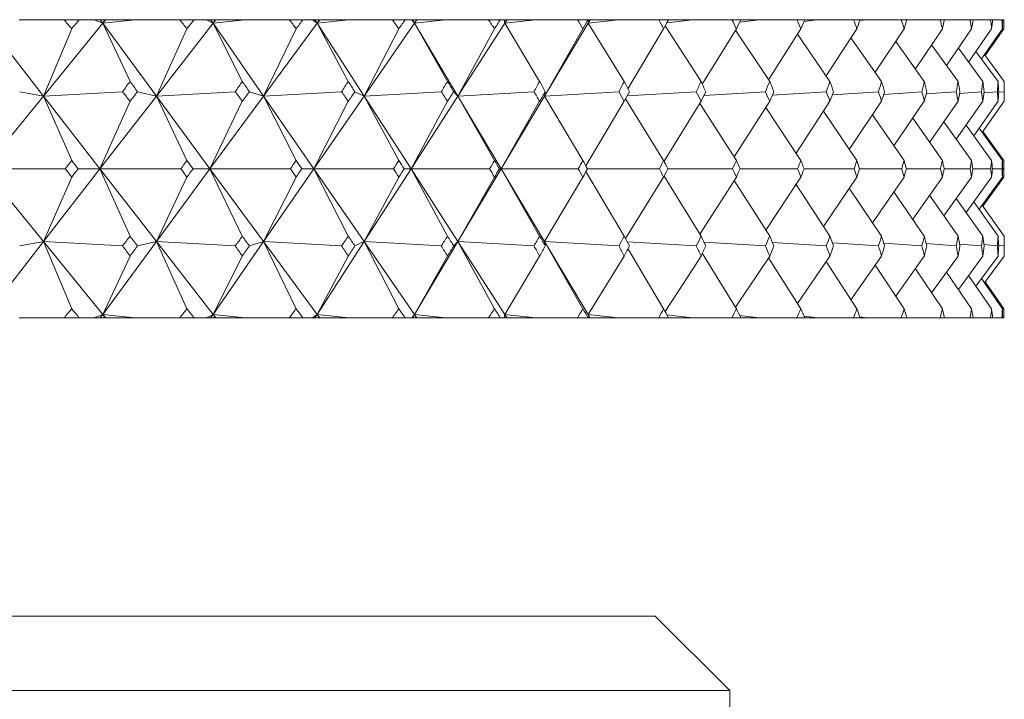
# Model space of a CAD drawing. Header units: inches. Extents: x 1.5 to 14.4, y 0.3 to 10.5.
# Tile 14 of 43: x 4.254 to 4.666, y 6.717 to 7.002. Entities that reach past the tile are written whole.
import ezdxf

# ---------------------------------------------------------------- set-up
doc = ezdxf.new("R2010")
doc.units = ezdxf.units.IN
doc.header["$MEASUREMENT"] = 0

msp = doc.modelspace()

# ---------------------------------------------------------------- linework, layer by layer
at = {"color": 7, "linetype": 'Continuous', "lineweight": 15}
for p, q in [((4.27233, 7.00188), (4.25352, 7.00188)), ((4.27233, 7.00188), (4.2787, 7.00188)), ((4.28492, 7.00188), (4.2787, 7.00188)), ((4.28492, 7.00188), (4.28858, 7.0004)), ((4.2875, 7.00188), (4.28492, 7.00188)), ((4.2875, 7.00188), (4.28858, 7.0004)), ((4.28921, 7.00188), (4.2875, 7.00188)), ((4.28858, 7.0004), (4.28921, 7.00188)), ((4.28978, 7.00188), (4.28858, 7.0004)), ((4.3021, 7.00188), (4.28858, 7.0004)), ((4.28978, 7.00188), (4.28921, 7.00188)), ((4.3021, 7.00188), (4.28978, 7.00188)), ((4.32079, 7.00188), (4.3021, 7.00188)), ((4.32079, 7.00188), (4.32684, 7.00188)), ((4.33194, 7.00188), (4.32684, 7.00188)), ((4.33194, 7.00188), (4.33477, 7.0004)), ((4.33375, 7.00188), (4.33194, 7.00188)), ((4.33375, 7.00188), (4.33477, 7.0004)), ((4.33545, 7.00188), (4.33375, 7.00188)), ((4.33477, 7.0004), (4.33545, 7.00188)), ((4.33592, 7.00188), (4.33477, 7.0004)), ((4.3482, 7.00188), (4.33477, 7.0004)), ((4.33592, 7.00188), (4.33545, 7.00188)), ((4.3482, 7.00188), (4.33592, 7.00188)), ((4.3667, 7.00188), (4.3482, 7.00188)), ((4.3667, 7.00188), (4.37241, 7.00188)), ((4.37636, 7.00188), (4.37241, 7.00188)), ((4.37636, 7.00188), (4.37836, 7.0004)), ((4.37741, 7.00188), (4.37636, 7.00188)), ((4.37741, 7.00188), (4.37836, 7.0004)), ((4.37908, 7.00188), (4.37741, 7.00188)), ((4.37836, 7.0004), (4.37908, 7.00188)), ((4.37944, 7.00188), (4.37836, 7.0004)), ((4.39165, 7.00188), (4.37836, 7.0004)), ((4.37944, 7.00188), (4.37908, 7.00188)), ((4.39165, 7.00188), (4.37944, 7.00188)), ((4.40989, 7.00188), (4.39165, 7.00188)), ((4.40989, 7.00188), (4.41524, 7.00188)), ((4.41802, 7.00188), (4.41524, 7.00188)), ((4.41802, 7.00188), (4.41918, 7.0004)), ((4.4183, 7.00188), (4.41802, 7.00188)), ((4.4183, 7.00188), (4.41918, 7.0004)), ((4.41994, 7.00188), (4.4183, 7.00188)), ((4.41918, 7.0004), (4.41994, 7.00188)), ((4.4202, 7.00188), (4.41918, 7.0004)), ((4.43228, 7.00188), (4.41918, 7.0004)), ((4.4202, 7.00188), (4.41994, 7.00188)), ((4.43228, 7.00188), (4.4202, 7.00188)), ((4.45019, 7.00188), (4.43228, 7.00188)), ((4.45019, 7.00188), (4.45515, 7.00188)), ((4.45676, 7.00188), (4.45515, 7.00188)), ((4.45676, 7.00188), (4.45706, 7.0004)), ((4.45787, 7.00188), (4.45676, 7.00188)), ((4.45706, 7.0004), (4.45787, 7.00188)), ((4.45801, 7.00188), (4.45706, 7.0004)), ((4.46993, 7.00188), (4.45706, 7.0004)), ((4.45801, 7.00188), (4.45787, 7.00188)), ((4.46993, 7.00188), (4.45801, 7.00188)), ((4.48743, 7.00188), (4.46993, 7.00188)), ((4.48743, 7.00188), (4.49199, 7.00188)), ((4.49242, 7.00188), (4.49187, 7.0004)), ((4.49187, 7.0004), (4.49271, 7.00188)), ((4.49275, 7.00188), (4.49187, 7.0004)), ((4.50444, 7.00188), (4.49187, 7.0004)), ((4.49242, 7.00188), (4.49199, 7.00188)), ((4.49271, 7.00188), (4.49242, 7.00188)), ((4.49275, 7.00188), (4.49271, 7.00188)), ((4.50444, 7.00188), (4.49275, 7.00188)), ((4.52147, 7.00188), (4.50444, 7.00188)), ((4.52147, 7.00188), (4.52561, 7.00188)), ((4.53569, 7.00188), (4.52491, 7.00058)), ((4.53569, 7.00188), (4.52561, 7.00188)), ((4.55218, 7.00188), (4.53569, 7.00188)), ((4.55218, 7.00188), (4.55588, 7.00188)), ((4.56355, 7.00188), (4.55539, 7.00086)), ((4.56355, 7.00188), (4.55588, 7.00188)), ((4.57943, 7.00188), (4.56355, 7.00188)), ((4.57943, 7.00188), (4.58267, 7.00188)), ((4.5879, 7.00188), (4.58237, 7.00116)), ((4.5879, 7.00188), (4.58267, 7.00188)), ((4.60311, 7.00188), (4.5879, 7.00188)), ((4.60311, 7.00188), (4.60589, 7.00188)), ((4.60865, 7.00188), (4.60575, 7.00148)), ((4.60865, 7.00188), (4.60589, 7.00188)), ((4.62314, 7.00188), (4.60865, 7.00188)), ((4.62314, 7.00188), (4.62544, 7.00188)), ((4.62573, 7.00188), (4.62543, 7.00183)), ((4.62573, 7.00188), (4.62544, 7.00188)), ((4.63943, 7.00188), (4.62573, 7.00188)), ((4.63943, 7.00188), (4.64125, 7.00188)), ((4.65192, 7.00188), (4.64125, 7.00188)), ((4.65192, 7.00188), (4.65324, 7.00188)), ((4.66056, 7.00188), (4.65324, 7.00188)), ((4.66056, 7.00188), (4.66139, 7.00188)), ((4.66531, 7.00188), (4.66139, 7.00188)), ((4.66531, 7.00188), (4.66564, 7.00188)), ((4.66616, 7.00188), (4.66564, 7.00188)), ((4.23998, 7.0004), (4.2637, 6.96986)), ((4.28858, 7.0004), (4.2637, 6.96986)), ((4.2637, 6.96986), (4.27552, 6.99807)), ((4.28858, 7.0004), (4.29997, 6.97602)), ((4.28858, 7.0004), (4.31105, 6.96986)), ((4.33477, 7.0004), (4.31105, 6.96986)), ((4.31105, 6.96986), (4.32382, 6.99807)), ((4.33477, 7.0004), (4.34702, 6.97602)), ((4.33477, 7.0004), (4.35589, 6.96986)), ((4.37836, 7.0004), (4.35589, 6.96986)), ((4.35589, 6.96986), (4.36956, 6.99807)), ((4.37836, 7.0004), (4.39142, 6.97602)), ((4.37836, 7.0004), (4.39806, 6.96986)), ((4.41918, 7.0004), (4.39806, 6.96986)), ((4.39806, 6.96986), (4.41257, 6.99807)), ((4.41918, 7.0004), (4.433, 6.97602)), ((4.41918, 7.0004), (4.43737, 6.96986)), ((4.45706, 7.0004), (4.43737, 6.96986)), ((4.43737, 6.96986), (4.45268, 6.99807)), ((4.45706, 7.0004), (4.47159, 6.97602)), ((4.49187, 7.0004), (4.47368, 6.96986)), ((4.47368, 6.96986), (4.48972, 6.99807)), ((4.49187, 7.0004), (4.50704, 6.97602)), ((4.50862, 6.97286), (4.52355, 6.99807)), ((4.52419, 6.99926), (4.53922, 6.97602)), ((4.53976, 6.97481), (4.55403, 6.99807)), ((4.55366, 6.99746), (4.56799, 6.97602)), ((4.56754, 6.97669), (4.58106, 6.99807)), ((4.59168, 6.97829), (4.60451, 6.99807)), ((4.6122, 6.97981), (4.6243, 6.99807)), ((4.62903, 6.98127), (4.64035, 6.99807)), ((4.64209, 6.98269), (4.65259, 6.99807)), ((4.65135, 6.98407), (4.66098, 6.99807)), ((4.65675, 6.98544), (4.66548, 6.99807)), ((4.65828, 6.98679), (4.66608, 6.99807)), ((4.57964, 6.99582), (4.59324, 6.97602)), ((4.60204, 6.99426), (4.61487, 6.97602)), ((4.62079, 6.99277), (4.63279, 6.97602)), ((4.63581, 6.99133), (4.64695, 6.97602)), ((4.64704, 6.98994), (4.65727, 6.97602)), ((4.65444, 6.98856), (4.66372, 6.97602)), ((4.65797, 6.98721), (4.66627, 6.97602)), ((4.2637, 6.96986), (4.23887, 6.93938)), ((4.25373, 6.97166), (4.2637, 6.96986)), ((4.29685, 6.97166), (4.2637, 6.96986)), ((4.2637, 6.96986), (4.27552, 6.94288)), ((4.2637, 6.96986), (4.28738, 6.93938)), ((4.31105, 6.96986), (4.28738, 6.93938)), ((4.30309, 6.97166), (4.31105, 6.96986)), ((4.34406, 6.97166), (4.31105, 6.96986)), ((4.31105, 6.96986), (4.32382, 6.94288)), ((4.31105, 6.96986), (4.33347, 6.93938)), ((4.35589, 6.96986), (4.33347, 6.93938)), ((4.34997, 6.97166), (4.35589, 6.96986)), ((4.38864, 6.97166), (4.35589, 6.96986)), ((4.35589, 6.96986), (4.36956, 6.94288)), ((4.35589, 6.96986), (4.37697, 6.93938)), ((4.39806, 6.96986), (4.37697, 6.93938)), ((4.39419, 6.97166), (4.39806, 6.96986)), ((4.4304, 6.97166), (4.39806, 6.96986)), ((4.39806, 6.96986), (4.41257, 6.94288)), ((4.39806, 6.96986), (4.41771, 6.93938)), ((4.43737, 6.96986), (4.41771, 6.93938)), ((4.43558, 6.97166), (4.43737, 6.96986)), ((4.46919, 6.97166), (4.43737, 6.96986)), ((4.43737, 6.96986), (4.45268, 6.94288)), ((4.43737, 6.96986), (4.45552, 6.93938)), ((4.47368, 6.96986), (4.45552, 6.93938)), ((4.47397, 6.97166), (4.47368, 6.96986)), ((4.50485, 6.97166), (4.47368, 6.96986)), ((4.47368, 6.96986), (4.48972, 6.94288)), ((4.50759, 6.96866), (4.52355, 6.94288)), ((4.53724, 6.97166), (4.50829, 6.96994)), ((4.56623, 6.97166), (4.5404, 6.97008)), ((4.59171, 6.97166), (4.5691, 6.97023)), ((4.61358, 6.97166), (4.59426, 6.97039)), ((4.63175, 6.97166), (4.61579, 6.97056)), ((4.64615, 6.97166), (4.63359, 6.97075)), ((4.65672, 6.97166), (4.64759, 6.97096)), ((4.66342, 6.97166), (4.65774, 6.97119)), ((4.66622, 6.97166), (4.66399, 6.97146)), ((4.28738, 6.93938), (4.29997, 6.96766)), ((4.33347, 6.93938), (4.34702, 6.96766)), ((4.37697, 6.93938), (4.39142, 6.96766)), ((4.41771, 6.93938), (4.433, 6.96766)), ((4.45552, 6.93938), (4.47159, 6.96766)), ((4.49097, 6.94058), (4.50704, 6.96766)), ((4.52372, 6.94252), (4.53922, 6.96766)), ((4.53869, 6.9668), (4.55403, 6.94288)), ((4.55312, 6.94431), (4.56799, 6.96766)), ((4.56636, 6.96511), (4.58106, 6.94288)), ((4.57902, 6.94596), (4.59324, 6.96766)), ((4.60136, 6.94752), (4.61487, 6.96766)), ((4.62005, 6.94901), (4.63279, 6.96766)), ((4.63501, 6.95045), (4.64695, 6.96766)), ((4.64619, 6.95185), (4.65727, 6.96766)), ((4.65354, 6.95322), (4.66372, 6.96766)), ((4.65702, 6.95458), (4.66627, 6.96766)), ((4.59052, 6.96351), (4.60451, 6.94288)), ((4.61106, 6.96198), (4.6243, 6.94288)), ((4.62792, 6.96052), (4.64035, 6.94288)), ((4.64101, 6.9591), (4.65259, 6.94288)), ((4.6503, 6.95772), (4.66098, 6.94288)), ((4.65574, 6.95635), (4.66548, 6.94288)), ((4.65732, 6.955), (4.66608, 6.94288)), ((4.2637, 6.90889), (4.23887, 6.93938)), ((4.23887, 6.93938), (4.27284, 6.93938)), ((4.2637, 6.90889), (4.28738, 6.93938)), ((4.27552, 6.93587), (4.2637, 6.90889)), ((4.28738, 6.93938), (4.27819, 6.93938)), ((4.28738, 6.93938), (4.29997, 6.91109)), ((4.31105, 6.90889), (4.28738, 6.93938)), ((4.28738, 6.93938), (4.32127, 6.93938)), ((4.31105, 6.90889), (4.33347, 6.93938)), ((4.32382, 6.93587), (4.31105, 6.90889)), ((4.33347, 6.93938), (4.32636, 6.93938)), ((4.33347, 6.93938), (4.34702, 6.91109)), ((4.35589, 6.90889), (4.33347, 6.93938)), ((4.33347, 6.93938), (4.36716, 6.93938)), ((4.35589, 6.90889), (4.37697, 6.93938)), ((4.36956, 6.93587), (4.35589, 6.90889)), ((4.37697, 6.93938), (4.37196, 6.93938)), ((4.37697, 6.93938), (4.39142, 6.91109)), ((4.39806, 6.90889), (4.37697, 6.93938)), ((4.37697, 6.93938), (4.41032, 6.93938)), ((4.39806, 6.90889), (4.41771, 6.93938)), ((4.41257, 6.93587), (4.39806, 6.90889)), ((4.41771, 6.93938), (4.41482, 6.93938)), ((4.41771, 6.93938), (4.433, 6.91109)), ((4.43737, 6.90889), (4.41771, 6.93938)), ((4.41771, 6.93938), (4.45059, 6.93938)), ((4.43737, 6.90889), (4.45552, 6.93938)), ((4.45268, 6.93587), (4.43737, 6.90889)), ((4.45552, 6.93938), (4.45476, 6.93938)), ((4.45552, 6.93938), (4.47159, 6.91109)), ((4.47368, 6.90889), (4.45552, 6.93938)), ((4.45552, 6.93938), (4.4878, 6.93938)), ((4.48972, 6.93587), (4.47368, 6.90889)), ((4.49097, 6.93817), (4.50704, 6.91109)), ((4.49163, 6.93938), (4.5218, 6.93938)), ((4.52355, 6.93587), (4.50759, 6.91009)), ((4.52372, 6.93623), (4.53922, 6.91109)), ((4.52528, 6.93938), (4.55247, 6.93938)), ((4.55403, 6.93587), (4.53869, 6.91195)), ((4.55559, 6.93938), (4.57969, 6.93938)), ((4.58106, 6.93587), (4.56636, 6.91364)), ((4.58242, 6.93938), (4.60333, 6.93938)), ((4.60451, 6.93587), (4.59052, 6.91524)), ((4.60567, 6.93938), (4.62332, 6.93938)), ((4.6243, 6.93587), (4.61106, 6.91677)), ((4.62526, 6.93938), (4.63957, 6.93938)), ((4.64035, 6.93587), (4.62792, 6.91823)), ((4.65259, 6.93587), (4.64101, 6.91965)), ((4.64111, 6.93938), (4.65202, 6.93938)), ((4.66098, 6.93587), (4.6503, 6.92103)), ((4.65314, 6.93938), (4.66062, 6.93938)), ((4.66548, 6.93587), (4.65574, 6.9224)), ((4.66608, 6.93587), (4.65732, 6.92375)), ((4.66132, 6.93938), (4.66534, 6.93938)), ((4.66561, 6.93938), (4.66615, 6.93938)), ((4.55312, 6.93444), (4.56799, 6.91109)), ((4.57902, 6.93279), (4.59324, 6.91109)), ((4.60136, 6.93123), (4.61487, 6.91109)), ((4.62005, 6.92974), (4.63279, 6.91109)), ((4.63501, 6.9283), (4.64695, 6.91109)), ((4.64619, 6.9269), (4.65727, 6.91109)), ((4.65354, 6.92553), (4.66372, 6.91109)), ((4.65702, 6.92417), (4.66627, 6.91109)), ((4.23998, 6.87835), (4.2637, 6.90889)), ((4.2637, 6.90889), (4.25373, 6.90709)), ((4.27552, 6.88068), (4.2637, 6.90889)), ((4.28858, 6.87835), (4.2637, 6.90889)), ((4.2637, 6.90889), (4.29685, 6.90709)), ((4.28858, 6.87835), (4.31105, 6.90889)), ((4.31105, 6.90889), (4.30309, 6.90709)), ((4.32382, 6.88068), (4.31105, 6.90889)), ((4.33477, 6.87835), (4.31105, 6.90889)), ((4.31105, 6.90889), (4.34406, 6.90709)), ((4.33477, 6.87835), (4.35589, 6.90889)), ((4.35589, 6.90889), (4.34997, 6.90709)), ((4.36956, 6.88068), (4.35589, 6.90889)), ((4.37836, 6.87835), (4.35589, 6.90889)), ((4.35589, 6.90889), (4.38864, 6.90709)), ((4.37836, 6.87835), (4.39806, 6.90889)), ((4.39806, 6.90889), (4.39419, 6.90709)), ((4.41257, 6.88068), (4.39806, 6.90889)), ((4.41918, 6.87835), (4.39806, 6.90889)), ((4.39806, 6.90889), (4.4304, 6.90709)), ((4.41918, 6.87835), (4.43737, 6.90889)), ((4.43737, 6.90889), (4.43558, 6.90709)), ((4.45268, 6.88068), (4.43737, 6.90889)), ((4.45706, 6.87835), (4.43737, 6.90889)), ((4.43737, 6.90889), (4.46919, 6.90709)), ((4.47368, 6.90889), (4.47397, 6.90709)), ((4.48972, 6.88068), (4.47368, 6.90889)), ((4.49187, 6.87835), (4.47368, 6.90889)), ((4.47368, 6.90889), (4.50485, 6.90709)), ((4.50829, 6.90881), (4.53724, 6.90709)), ((4.5404, 6.90867), (4.56623, 6.90709)), ((4.5691, 6.90852), (4.59171, 6.90709)), ((4.59426, 6.90836), (4.61358, 6.90709)), ((4.61579, 6.90819), (4.63175, 6.90709)), ((4.63359, 6.908), (4.64615, 6.90709)), ((4.64759, 6.90779), (4.65672, 6.90709)), ((4.65774, 6.90756), (4.66342, 6.90709)), ((4.66399, 6.90729), (4.66622, 6.90709)), ((4.29997, 6.90273), (4.28858, 6.87835)), ((4.34702, 6.90273), (4.33477, 6.87835)), ((4.39142, 6.90273), (4.37836, 6.87835)), ((4.433, 6.90273), (4.41918, 6.87835)), ((4.47159, 6.90273), (4.45706, 6.87835)), ((4.50704, 6.90273), (4.49187, 6.87835)), ((4.52355, 6.88068), (4.50862, 6.90589)), ((4.53922, 6.90273), (4.52419, 6.87949)), ((4.55403, 6.88068), (4.53976, 6.90394)), ((4.56799, 6.90273), (4.55366, 6.88129)), ((4.59324, 6.90273), (4.57964, 6.88293)), ((4.61487, 6.90273), (4.60204, 6.88449)), ((4.63279, 6.90273), (4.62079, 6.88598)), ((4.64695, 6.90273), (4.63581, 6.88742)), ((4.65727, 6.90273), (4.64704, 6.88881)), ((4.66372, 6.90273), (4.65444, 6.89019)), ((4.66627, 6.90273), (4.65797, 6.89154)), ((4.58106, 6.88068), (4.56754, 6.90206)), ((4.60451, 6.88068), (4.59168, 6.90046)), ((4.6243, 6.88068), (4.6122, 6.89894)), ((4.64035, 6.88068), (4.62903, 6.89748)), ((4.65259, 6.88068), (4.64209, 6.89606)), ((4.66098, 6.88068), (4.65135, 6.89468)), ((4.66548, 6.88068), (4.65675, 6.89331)), ((4.66608, 6.88068), (4.65828, 6.89196)), ((4.28858, 6.87835), (4.28492, 6.87688)), ((4.2875, 6.87688), (4.28858, 6.87835)), ((4.28921, 6.87688), (4.28858, 6.87835)), ((4.28978, 6.87688), (4.28858, 6.87835)), ((4.28858, 6.87835), (4.3021, 6.87688)), ((4.33477, 6.87835), (4.33194, 6.87688)), ((4.33375, 6.87688), (4.33477, 6.87835)), ((4.33545, 6.87688), (4.33477, 6.87835)), ((4.33592, 6.87688), (4.33477, 6.87835)), ((4.33477, 6.87835), (4.3482, 6.87688)), ((4.37836, 6.87835), (4.37636, 6.87688)), ((4.37741, 6.87688), (4.37836, 6.87835)), ((4.37908, 6.87688), (4.37836, 6.87835)), ((4.37944, 6.87688), (4.37836, 6.87835)), ((4.37836, 6.87835), (4.39165, 6.87688)), ((4.41918, 6.87835), (4.41802, 6.87688)), ((4.4183, 6.87688), (4.41918, 6.87835)), ((4.41994, 6.87688), (4.41918, 6.87835)), ((4.4202, 6.87688), (4.41918, 6.87835)), ((4.41918, 6.87835), (4.43228, 6.87688)), ((4.45706, 6.87835), (4.45676, 6.87688)), ((4.45787, 6.87688), (4.45706, 6.87835)), ((4.45801, 6.87688), (4.45706, 6.87835)), ((4.45706, 6.87835), (4.46993, 6.87688)), ((4.49187, 6.87835), (4.49242, 6.87688)), ((4.49271, 6.87688), (4.49187, 6.87835)), ((4.49275, 6.87688), (4.49187, 6.87835)), ((4.49187, 6.87835), (4.50444, 6.87688)), ((4.52491, 6.87817), (4.53569, 6.87688)), ((4.55539, 6.87789), (4.56355, 6.87688)), ((4.58237, 6.87759), (4.5879, 6.87688)), ((4.27233, 6.87688), (4.25352, 6.87688)), ((4.27233, 6.87688), (4.2787, 6.87688)), ((4.28492, 6.87688), (4.2787, 6.87688)), ((4.2875, 6.87688), (4.28492, 6.87688)), ((4.28921, 6.87688), (4.2875, 6.87688)), ((4.28978, 6.87688), (4.28921, 6.87688)), ((4.3021, 6.87688), (4.28978, 6.87688)), ((4.32079, 6.87688), (4.3021, 6.87688)), ((4.32079, 6.87688), (4.32684, 6.87688)), ((4.33194, 6.87688), (4.32684, 6.87688)), ((4.33375, 6.87688), (4.33194, 6.87688)), ((4.33545, 6.87688), (4.33375, 6.87688)), ((4.33592, 6.87688), (4.33545, 6.87688)), ((4.3482, 6.87688), (4.33592, 6.87688)), ((4.3667, 6.87688), (4.3482, 6.87688)), ((4.3667, 6.87688), (4.37241, 6.87688)), ((4.37636, 6.87688), (4.37241, 6.87688)), ((4.37741, 6.87688), (4.37636, 6.87688)), ((4.37908, 6.87688), (4.37741, 6.87688)), ((4.37944, 6.87688), (4.37908, 6.87688)), ((4.39165, 6.87688), (4.37944, 6.87688)), ((4.40989, 6.87688), (4.39165, 6.87688)), ((4.40989, 6.87688), (4.41524, 6.87688)), ((4.41802, 6.87688), (4.41524, 6.87688)), ((4.4183, 6.87688), (4.41802, 6.87688)), ((4.41994, 6.87688), (4.4183, 6.87688)), ((4.4202, 6.87688), (4.41994, 6.87688)), ((4.43228, 6.87688), (4.4202, 6.87688)), ((4.45019, 6.87688), (4.43228, 6.87688)), ((4.45019, 6.87688), (4.45515, 6.87688)), ((4.45676, 6.87688), (4.45515, 6.87688)), ((4.45787, 6.87688), (4.45676, 6.87688)), ((4.45801, 6.87688), (4.45787, 6.87688)), ((4.46993, 6.87688), (4.45801, 6.87688)), ((4.48743, 6.87688), (4.46993, 6.87688)), ((4.48743, 6.87688), (4.49199, 6.87688)), ((4.49242, 6.87688), (4.49199, 6.87688)), ((4.49271, 6.87688), (4.49242, 6.87688)), ((4.49275, 6.87688), (4.49271, 6.87688)), ((4.50444, 6.87688), (4.49275, 6.87688)), ((4.52147, 6.87688), (4.50444, 6.87688)), ((4.52147, 6.87688), (4.52561, 6.87688)), ((4.53569, 6.87688), (4.52561, 6.87688)), ((4.55218, 6.87688), (4.53569, 6.87688)), ((4.55218, 6.87688), (4.55588, 6.87688)), ((4.56355, 6.87688), (4.55588, 6.87688)), ((4.57943, 6.87688), (4.56355, 6.87688)), ((4.57943, 6.87688), (4.58267, 6.87688)), ((4.5879, 6.87688), (4.58267, 6.87688)), ((4.60311, 6.87688), (4.5879, 6.87688)), ((4.60311, 6.87688), (4.60589, 6.87688)), ((4.60575, 6.87727), (4.60865, 6.87688)), ((4.60865, 6.87688), (4.60589, 6.87688)), ((4.62314, 6.87688), (4.60865, 6.87688)), ((4.62314, 6.87688), (4.62544, 6.87688)), ((4.62543, 6.87692), (4.62573, 6.87688)), ((4.62573, 6.87688), (4.62544, 6.87688)), ((4.63943, 6.87688), (4.62573, 6.87688)), ((4.63943, 6.87688), (4.64125, 6.87688)), ((4.65192, 6.87688), (4.64125, 6.87688)), ((4.65192, 6.87688), (4.65324, 6.87688)), ((4.66056, 6.87688), (4.65324, 6.87688)), ((4.66056, 6.87688), (4.66139, 6.87688)), ((4.66531, 6.87688), (4.66139, 6.87688)), ((4.66531, 6.87688), (4.66564, 6.87688)), ((4.66616, 6.87688), (4.66564, 6.87688)), ((2.83257, 6.75188), (4.52007, 6.75188)), ((4.55132, 6.72063), (4.52007, 6.75188)), ((4.55132, 6.72063), (2.80132, 6.72063)), ((4.55132, 6.64691), (4.55132, 6.72063))]:
    msp.add_line(p, q, dxfattribs=at)
for centre, major_axis, ratio, start_param, end_param in [((3.67632, 5.56759), (0.0976, 1.71381), 0.574846, 5.731845, 5.735887), ((3.67632, 5.56759), (0.958, 1.70901), 0.146089, 0.661731, 0.665773), ((3.67632, 5.56759), (0.18814, 1.7114), 0.567932, 5.761476, 5.765517), ((3.67632, 5.56759), (0.96893, 1.71087), 0.118742, 0.647169, 0.651211), ((3.67632, 5.56759), (0.2745, 1.7079), 0.556931, 5.788396, 5.792438), ((3.67632, 5.56759), (0.97754, 1.7124), 0.091442, 0.632175, 0.636217), ((3.67632, 5.56759), (0.35536, 1.70387), 0.54231, 5.811747, 5.815789), ((3.67632, 5.56759), (0.98387, 1.71357), 0.064182, 0.616856, 0.620898), ((3.67632, 5.56759), (0.42997, 1.69983), 0.524614, 5.831051, 5.835093), ((3.67632, 5.56759), (0.98797, 1.71434), 0.036952, 0.601314, 0.605356), ((3.67632, 5.56759), (0.49811, 1.69622), 0.504393, 5.846171, 5.850212), ((3.67632, 5.56759), (0.98986, 1.7147), 0.009739, 0.585644, 0.589686), ((3.67632, 5.56759), (0.5599, 1.69335), 0.482161, 5.857215, 5.861257), ((3.67632, 5.56759), (0.98955, 1.71464), 0.017469, 5.709203, 5.713244), ((3.67632, 5.56759), (0.61569, 1.69135), 0.458369, 5.864455, 5.868496), ((3.67632, 5.56759), (0.98703, 1.71416), 0.044685, 5.724846, 5.728888), ((3.67632, 5.56759), (0.66593, 1.69027), 0.433397, 5.86824, 5.872281), ((3.67632, 5.56759), (0.9823, 1.71327), 0.071922, 5.740335, 5.744376), ((3.67632, 5.56759), (0.7111, 1.69006), 0.407554, 5.86895, 5.872992), ((3.67632, 5.56759), (0.97533, 1.712), 0.099193, 5.755572, 5.759613), ((3.67632, 5.56759), (0.75167, 1.69063), 0.381087, 5.866961, 5.871003), ((3.67632, 5.56759), (0.96607, 1.71037), 0.126506, 5.770454, 5.774496), ((3.67632, 5.56759), (0.78805, 1.69186), 0.354186, 5.862624, 5.866666), ((3.67632, 5.56759), (0.95446, 1.70843), 0.153867, 5.784873, 5.788914), ((3.67632, 5.56759), (0.82061, 1.6936), 0.326998, 5.856257, 5.860299), ((3.67632, 5.56759), (0.94044, 1.70623), 0.181277, 5.798708, 5.802749), ((3.67632, 5.56759), (0.84967, 1.69573), 0.299633, 5.848144, 5.852186), ((3.67632, 5.56759), (0.92391, 1.70385), 0.208734, 5.811828, 5.815869), ((3.67632, 5.56759), (0.8755, 1.69809), 0.272172, 5.838537, 5.842579), ((3.67632, 5.56759), (0.90475, 1.70136), 0.236224, 5.824086, 5.828128), ((3.67632, 5.56759), (0.89832, 1.70059), 0.244674, 5.827655, 5.831697), ((3.67632, 8.31116), (-0.00473, 1.71473), 0.577344, 3.814255, 3.818311), ((3.67632, 8.31116), (-0.97754, 1.7124), 0.091442, 2.411128, 2.415184), ((3.67632, 8.31116), (-0.0976, 1.71381), 0.574846, 3.783124, 3.78718), ((3.67632, 8.31116), (-0.98387, 1.71357), 0.064182, 2.426447, 2.430503), ((3.67632, 8.31116), (-0.18814, 1.7114), 0.567932, 3.753494, 3.75755), ((3.67632, 8.31116), (-0.98797, 1.71434), 0.036952, 2.441989, 2.446045), ((3.67632, 8.31116), (-0.2745, 1.7079), 0.556931, 3.726574, 3.73063), ((3.67632, 8.31116), (-0.98986, 1.7147), 0.009739, 2.457659, 2.461715), ((3.67632, 8.31116), (-0.35536, 1.70387), 0.54231, 3.703223, 3.707279), ((3.67632, 8.31116), (-0.98955, 1.71464), 0.017469, 3.805767, 3.809823), ((3.67632, 8.31116), (-0.42997, 1.69983), 0.524614, 3.683919, 3.687974), ((3.67632, 8.31116), (-0.98703, 1.71416), 0.044685, 3.790124, 3.79418), ((3.67632, 8.31116), (-0.49811, 1.69622), 0.504393, 3.668799, 3.672855), ((3.67632, 8.31116), (-0.9823, 1.71327), 0.071922, 3.774635, 3.778691), ((3.67632, 8.31116), (-0.5599, 1.69335), 0.482161, 3.657755, 3.66181), ((3.67632, 8.31116), (-0.97533, 1.712), 0.099193, 3.759398, 3.763454), ((3.67632, 8.31116), (-0.61569, 1.69135), 0.458369, 3.650515, 3.654571), ((3.67632, 8.31116), (-0.96607, 1.71037), 0.126506, 3.744516, 3.748571), ((3.67632, 8.31116), (-0.66593, 1.69027), 0.433397, 3.64673, 3.650786), ((3.67632, 8.31116), (-0.95446, 1.70843), 0.153867, 3.730097, 3.734153), ((3.67632, 8.31116), (-0.7111, 1.69006), 0.407554, 3.64602, 3.650076), ((3.67632, 8.31116), (-0.94044, 1.70623), 0.181277, 3.716262, 3.720318), ((3.67632, 8.31116), (-0.75167, 1.69063), 0.381087, 3.648008, 3.652064), ((3.67632, 8.31116), (-0.92391, 1.70385), 0.208734, 3.703142, 3.707198), ((3.67632, 8.31116), (-0.78805, 1.69186), 0.354186, 3.652346, 3.656402), ((3.67632, 8.31116), (-0.90475, 1.70136), 0.236224, 3.690883, 3.694939), ((3.67632, 8.31116), (-0.82061, 1.6936), 0.326998, 3.658713, 3.662769), ((3.67632, 8.31116), (-0.88282, 1.69885), 0.263725, 3.67965, 3.683706), ((3.67632, 8.31116), (-0.84967, 1.69573), 0.299633, 3.666826, 3.670881), ((3.67632, 8.31116), (-0.85794, 1.69643), 0.291203, 3.669629, 3.673685), ((3.67632, 5.56759), (0.0976, 1.71381), 0.574846, 5.700429, 5.704485), ((3.67632, 5.56759), (0.96893, 1.71087), 0.118742, 0.678571, 0.682627), ((3.67632, 5.56759), (0.18814, 1.7114), 0.567932, 5.73006, 5.734116), ((3.67632, 5.56759), (0.97754, 1.7124), 0.091442, 0.663577, 0.667633), ((3.67632, 5.56759), (0.2745, 1.7079), 0.556931, 5.75698, 5.761036), ((3.67632, 5.56759), (0.98387, 1.71357), 0.064182, 0.648258, 0.652314), ((3.67632, 5.56759), (0.35536, 1.70387), 0.54231, 5.780331, 5.784387), ((3.67632, 5.56759), (0.98797, 1.71434), 0.036952, 0.632716, 0.636772), ((3.67632, 5.56759), (0.42997, 1.69983), 0.524614, 5.799635, 5.803691), ((3.67632, 5.56759), (0.98986, 1.7147), 0.009739, 0.617046, 0.621102), ((3.67632, 5.56759), (0.49811, 1.69622), 0.504393, 5.814755, 5.818811), ((3.67632, 5.56759), (0.98955, 1.71464), 0.017469, 5.677787, 5.681843), ((3.67632, 5.56759), (0.5599, 1.69335), 0.482161, 5.825799, 5.829855), ((3.67632, 5.56759), (0.98703, 1.71416), 0.044685, 5.69343, 5.697486), ((3.67632, 5.56759), (0.61569, 1.69135), 0.458369, 5.833039, 5.837095), ((3.67632, 5.56759), (0.9823, 1.71327), 0.071922, 5.708919, 5.712975), ((3.67632, 5.56759), (0.66593, 1.69027), 0.433397, 5.836824, 5.840879), ((3.67632, 5.56759), (0.97533, 1.712), 0.099193, 5.724156, 5.728212), ((3.67632, 5.56759), (0.7111, 1.69006), 0.407554, 5.837534, 5.84159), ((3.67632, 5.56759), (0.96607, 1.71037), 0.126506, 5.739038, 5.743094), ((3.67632, 5.56759), (0.75167, 1.69063), 0.381087, 5.835545, 5.839601), ((3.67632, 5.56759), (0.95446, 1.70843), 0.153867, 5.753457, 5.757513), ((3.67632, 5.56759), (0.78805, 1.69186), 0.354186, 5.831208, 5.835264), ((3.67632, 5.56759), (0.94044, 1.70623), 0.181277, 5.767292, 5.771347), ((3.67632, 5.56759), (0.82061, 1.6936), 0.326998, 5.824841, 5.828897), ((3.67632, 5.56759), (0.92391, 1.70385), 0.208734, 5.780412, 5.784468), ((3.67632, 5.56759), (0.84967, 1.69573), 0.299633, 5.816728, 5.820784), ((3.67632, 5.56759), (0.90475, 1.70136), 0.236224, 5.792671, 5.796726), ((3.67632, 5.56759), (0.8755, 1.69809), 0.272172, 5.807121, 5.811177), ((3.67632, 5.56759), (0.88282, 1.69885), 0.263725, 5.803904, 5.80796), ((3.67632, 8.31116), (-0.00473, 1.71473), 0.577344, 3.783498, 3.786895), ((3.67632, 8.31116), (-0.96893, 1.71087), 0.118742, 2.42755, 2.430947), ((3.67632, 8.31116), (-0.0976, 1.71381), 0.574846, 3.752367, 3.755764), ((3.67632, 8.31116), (-0.97754, 1.7124), 0.091442, 2.442544, 2.445941), ((3.67632, 8.31116), (-0.18814, 1.7114), 0.567932, 3.722737, 3.726134), ((3.67632, 8.31116), (-0.98387, 1.71357), 0.064182, 2.457863, 2.46126), ((3.67632, 8.31116), (-0.2745, 1.7079), 0.556931, 3.695816, 3.699214), ((3.67632, 8.31116), (-0.98797, 1.71434), 0.036952, 2.473405, 2.476803), ((3.67632, 8.31116), (-0.35536, 1.70387), 0.54231, 3.672466, 3.675863), ((3.67632, 8.31116), (-0.98986, 1.7147), 0.009739, 2.489075, 2.492472), ((3.67632, 8.31116), (-0.42997, 1.69983), 0.524614, 3.653161, 3.656559), ((3.67632, 8.31116), (-0.98955, 1.71464), 0.017469, 3.77501, 3.778407), ((3.67632, 8.31116), (-0.49811, 1.69622), 0.504393, 3.638042, 3.641439), ((3.67632, 8.31116), (-0.98703, 1.71416), 0.044685, 3.759367, 3.762764), ((3.67632, 8.31116), (-0.5599, 1.69335), 0.482161, 3.626997, 3.630394), ((3.67632, 8.31116), (-0.9823, 1.71327), 0.071922, 3.743878, 3.747275), ((3.67632, 8.31116), (-0.61569, 1.69135), 0.458369, 3.619758, 3.623155), ((3.67632, 8.31116), (-0.97533, 1.712), 0.099193, 3.728641, 3.732038), ((3.67632, 8.31116), (-0.66593, 1.69027), 0.433397, 3.615973, 3.61937), ((3.67632, 8.31116), (-0.96607, 1.71037), 0.126506, 3.713758, 3.717156), ((3.67632, 8.31116), (-0.7111, 1.69006), 0.407554, 3.615262, 3.61866), ((3.67632, 8.31116), (-0.95446, 1.70843), 0.153867, 3.69934, 3.702737), ((3.67632, 8.31116), (-0.75167, 1.69063), 0.381087, 3.617251, 3.620648), ((3.67632, 8.31116), (-0.94044, 1.70623), 0.181277, 3.685505, 3.688902), ((3.67632, 8.31116), (-0.78805, 1.69186), 0.354186, 3.621588, 3.624986), ((3.67632, 8.31116), (-0.92391, 1.70385), 0.208734, 3.672385, 3.675782), ((3.67632, 8.31116), (-0.82061, 1.6936), 0.326998, 3.627955, 3.631353), ((3.67632, 8.31116), (-0.90475, 1.70136), 0.236224, 3.660126, 3.663523), ((3.67632, 8.31116), (-0.84967, 1.69573), 0.299633, 3.636068, 3.639465), ((3.67632, 8.31116), (-0.88282, 1.69885), 0.263725, 3.648893, 3.65229), ((3.67632, 8.31116), (-0.8755, 1.69809), 0.272172, 3.645676, 3.649073), ((3.67632, 5.56759), (0.00473, 1.71473), 0.577344, 5.637883, 5.64128), ((3.67632, 5.56759), (0.96893, 1.71087), 0.118742, 0.710645, 0.714043), ((3.67632, 5.56759), (0.0976, 1.71381), 0.574846, 5.669014, 5.672411), ((3.67632, 5.56759), (0.97754, 1.7124), 0.091442, 0.695651, 0.699049), ((3.67632, 5.56759), (0.18814, 1.7114), 0.567932, 5.698644, 5.702041), ((3.67632, 5.56759), (0.98387, 1.71357), 0.064182, 0.680333, 0.68373), ((3.67632, 5.56759), (0.2745, 1.7079), 0.556931, 5.725564, 5.728962), ((3.67632, 5.56759), (0.98797, 1.71434), 0.036952, 0.66479, 0.668188), ((3.67632, 5.56759), (0.35536, 1.70387), 0.54231, 5.748915, 5.752312), ((3.67632, 5.56759), (0.98986, 1.7147), 0.009739, 0.64912, 0.652518), ((3.67632, 5.56759), (0.42997, 1.69983), 0.524614, 5.768219, 5.771617), ((3.67632, 5.56759), (0.98955, 1.71464), 0.017469, 5.646371, 5.649768), ((3.67632, 5.56759), (0.49811, 1.69622), 0.504393, 5.783339, 5.786736), ((3.67632, 5.56759), (0.98703, 1.71416), 0.044685, 5.662014, 5.665411), ((3.67632, 5.56759), (0.5599, 1.69335), 0.482161, 5.794383, 5.797781), ((3.67632, 5.56759), (0.9823, 1.71327), 0.071922, 5.677503, 5.6809), ((3.67632, 5.56759), (0.61569, 1.69135), 0.458369, 5.801623, 5.80502), ((3.67632, 5.56759), (0.97533, 1.712), 0.099193, 5.69274, 5.696137), ((3.67632, 5.56759), (0.66593, 1.69027), 0.433397, 5.805408, 5.808805), ((3.67632, 5.56759), (0.96607, 1.71037), 0.126506, 5.707622, 5.71102), ((3.67632, 5.56759), (0.7111, 1.69006), 0.407554, 5.806118, 5.809516), ((3.67632, 5.56759), (0.95446, 1.70843), 0.153867, 5.722041, 5.725438), ((3.67632, 5.56759), (0.75167, 1.69063), 0.381087, 5.80413, 5.807527), ((3.67632, 5.56759), (0.94044, 1.70623), 0.181277, 5.735876, 5.739273), ((3.67632, 5.56759), (0.78805, 1.69186), 0.354186, 5.799792, 5.80319), ((3.67632, 5.56759), (0.92391, 1.70385), 0.208734, 5.748996, 5.752393), ((3.67632, 5.56759), (0.82061, 1.6936), 0.326998, 5.793425, 5.796823), ((3.67632, 5.56759), (0.90475, 1.70136), 0.236224, 5.761255, 5.764652), ((3.67632, 5.56759), (0.84967, 1.69573), 0.299633, 5.785312, 5.78871), ((3.67632, 5.56759), (0.88282, 1.69885), 0.263725, 5.772488, 5.775885), ((3.67632, 5.56759), (0.8755, 1.69809), 0.272172, 5.775705, 5.779102), ((3.67632, 8.31116), (-0.0976, 1.71381), 0.574846, 3.720293, 3.724348), ((3.67632, 8.31116), (-0.96893, 1.71087), 0.118742, 2.458966, 2.463022), ((3.67632, 8.31116), (-0.18814, 1.7114), 0.567932, 3.690662, 3.694718), ((3.67632, 8.31116), (-0.97754, 1.7124), 0.091442, 2.47396, 2.478016), ((3.67632, 8.31116), (-0.2745, 1.7079), 0.556931, 3.663742, 3.667798), ((3.67632, 8.31116), (-0.98387, 1.71357), 0.064182, 2.489279, 2.493334), ((3.67632, 8.31116), (-0.35536, 1.70387), 0.54231, 3.640391, 3.644447), ((3.67632, 8.31116), (-0.98797, 1.71434), 0.036952, 2.504821, 2.508877), ((3.67632, 8.31116), (-0.42997, 1.69983), 0.524614, 3.621087, 3.625143), ((3.67632, 8.31116), (-0.98986, 1.7147), 0.009739, 2.520491, 2.524547), ((3.67632, 8.31116), (-0.49811, 1.69622), 0.504393, 3.605967, 3.610023), ((3.67632, 8.31116), (-0.98955, 1.71464), 0.017469, 3.742935, 3.746991), ((3.67632, 8.31116), (-0.5599, 1.69335), 0.482161, 3.594923, 3.598979), ((3.67632, 8.31116), (-0.98703, 1.71416), 0.044685, 3.727292, 3.731348), ((3.67632, 8.31116), (-0.61569, 1.69135), 0.458369, 3.587683, 3.591739), ((3.67632, 8.31116), (-0.9823, 1.71327), 0.071922, 3.711803, 3.715859), ((3.67632, 8.31116), (-0.66593, 1.69027), 0.433397, 3.583898, 3.587954), ((3.67632, 8.31116), (-0.97533, 1.712), 0.099193, 3.696566, 3.700622), ((3.67632, 8.31116), (-0.7111, 1.69006), 0.407554, 3.583188, 3.587244), ((3.67632, 8.31116), (-0.96607, 1.71037), 0.126506, 3.681684, 3.68574), ((3.67632, 8.31116), (-0.75167, 1.69063), 0.381087, 3.585177, 3.589232), ((3.67632, 8.31116), (-0.95446, 1.70843), 0.153867, 3.667265, 3.671321), ((3.67632, 8.31116), (-0.78805, 1.69186), 0.354186, 3.589514, 3.59357), ((3.67632, 8.31116), (-0.94044, 1.70623), 0.181277, 3.65343, 3.657486), ((3.67632, 8.31116), (-0.82061, 1.6936), 0.326998, 3.595881, 3.599937), ((3.67632, 8.31116), (-0.92391, 1.70385), 0.208734, 3.64031, 3.644366), ((3.67632, 8.31116), (-0.84967, 1.69573), 0.299633, 3.603994, 3.60805), ((3.67632, 8.31116), (-0.90475, 1.70136), 0.236224, 3.628051, 3.632107), ((3.67632, 8.31116), (-0.8755, 1.69809), 0.272172, 3.613601, 3.617657), ((3.67632, 8.31116), (-0.88282, 1.69885), 0.263725, 3.616818, 3.620874), ((3.67632, 5.56759), (0.00473, 1.71473), 0.577344, 5.606467, 5.610523), ((3.67632, 5.56759), (0.97754, 1.7124), 0.091442, 0.726409, 0.730465), ((3.67632, 5.56759), (0.0976, 1.71381), 0.574846, 5.637598, 5.641654), ((3.67632, 5.56759), (0.98387, 1.71357), 0.064182, 0.71109, 0.715146), ((3.67632, 5.56759), (0.18814, 1.7114), 0.567932, 5.667228, 5.671284), ((3.67632, 5.56759), (0.98797, 1.71434), 0.036952, 0.695548, 0.699603), ((3.67632, 5.56759), (0.2745, 1.7079), 0.556931, 5.694148, 5.698204), ((3.67632, 5.56759), (0.98986, 1.7147), 0.009739, 0.679878, 0.683934), ((3.67632, 5.56759), (0.35536, 1.70387), 0.54231, 5.717499, 5.721555), ((3.67632, 5.56759), (0.98955, 1.71464), 0.017469, 5.614955, 5.619011), ((3.67632, 5.56759), (0.42997, 1.69983), 0.524614, 5.736804, 5.740859), ((3.67632, 5.56759), (0.98703, 1.71416), 0.044685, 5.630598, 5.634654), ((3.67632, 5.56759), (0.49811, 1.69622), 0.504393, 5.751923, 5.755979), ((3.67632, 5.56759), (0.9823, 1.71327), 0.071922, 5.646087, 5.650143), ((3.67632, 5.56759), (0.5599, 1.69335), 0.482161, 5.762968, 5.767023), ((3.67632, 5.56759), (0.97533, 1.712), 0.099193, 5.661324, 5.66538), ((3.67632, 5.56759), (0.61569, 1.69135), 0.458369, 5.770207, 5.774263), ((3.67632, 5.56759), (0.96607, 1.71037), 0.126506, 5.676206, 5.680262), ((3.67632, 5.56759), (0.66593, 1.69027), 0.433397, 5.773992, 5.778048), ((3.67632, 5.56759), (0.95446, 1.70843), 0.153867, 5.690625, 5.694681), ((3.67632, 5.56759), (0.7111, 1.69006), 0.407554, 5.774702, 5.778758), ((3.67632, 5.56759), (0.94044, 1.70623), 0.181277, 5.70446, 5.708516), ((3.67632, 5.56759), (0.75167, 1.69063), 0.381087, 5.772714, 5.77677), ((3.67632, 5.56759), (0.92391, 1.70385), 0.208734, 5.71758, 5.721636), ((3.67632, 5.56759), (0.78805, 1.69186), 0.354186, 5.768376, 5.772432), ((3.67632, 5.56759), (0.90475, 1.70136), 0.236224, 5.729839, 5.733895), ((3.67632, 5.56759), (0.82061, 1.6936), 0.326998, 5.762009, 5.766065), ((3.67632, 5.56759), (0.88282, 1.69885), 0.263725, 5.741072, 5.745128), ((3.67632, 5.56759), (0.84967, 1.69573), 0.299633, 5.753897, 5.757952), ((3.67632, 5.56759), (0.85794, 1.69643), 0.291203, 5.751093, 5.755149), ((3.67632, 8.31116), (-0.0976, 1.71381), 0.574846, 3.688891, 3.692933), ((3.67632, 8.31116), (-0.958, 1.70901), 0.146089, 2.47582, 2.479862), ((3.67632, 8.31116), (-0.18814, 1.7114), 0.567932, 3.65926, 3.663302), ((3.67632, 8.31116), (-0.96893, 1.71087), 0.118742, 2.490382, 2.494423), ((3.67632, 8.31116), (-0.2745, 1.7079), 0.556931, 3.63234, 3.636382), ((3.67632, 8.31116), (-0.97754, 1.7124), 0.091442, 2.505376, 2.509418), ((3.67632, 8.31116), (-0.35536, 1.70387), 0.54231, 3.608989, 3.613031), ((3.67632, 8.31116), (-0.98387, 1.71357), 0.064182, 2.520695, 2.524736), ((3.67632, 8.31116), (-0.42997, 1.69983), 0.524614, 3.589685, 3.593727), ((3.67632, 8.31116), (-0.98797, 1.71434), 0.036952, 2.536237, 2.540279), ((3.67632, 8.31116), (-0.49811, 1.69622), 0.504393, 3.574566, 3.578607), ((3.67632, 8.31116), (-0.98986, 1.7147), 0.009739, 2.551907, 2.555949), ((3.67632, 8.31116), (-0.5599, 1.69335), 0.482161, 3.563521, 3.567563), ((3.67632, 8.31116), (-0.98955, 1.71464), 0.017469, 3.711534, 3.715575), ((3.67632, 8.31116), (-0.61569, 1.69135), 0.458369, 3.556282, 3.560323), ((3.67632, 8.31116), (-0.98703, 1.71416), 0.044685, 3.69589, 3.699932), ((3.67632, 8.31116), (-0.66593, 1.69027), 0.433397, 3.552497, 3.556538), ((3.67632, 8.31116), (-0.9823, 1.71327), 0.071922, 3.680401, 3.684443), ((3.67632, 8.31116), (-0.7111, 1.69006), 0.407554, 3.551786, 3.555828), ((3.67632, 8.31116), (-0.97533, 1.712), 0.099193, 3.665164, 3.669206), ((3.67632, 8.31116), (-0.75167, 1.69063), 0.381087, 3.553775, 3.557817), ((3.67632, 8.31116), (-0.96607, 1.71037), 0.126506, 3.650282, 3.654324), ((3.67632, 8.31116), (-0.78805, 1.69186), 0.354186, 3.558112, 3.562154), ((3.67632, 8.31116), (-0.95446, 1.70843), 0.153867, 3.635864, 3.639905), ((3.67632, 8.31116), (-0.82061, 1.6936), 0.326998, 3.564479, 3.568521), ((3.67632, 8.31116), (-0.94044, 1.70623), 0.181277, 3.622029, 3.62607), ((3.67632, 8.31116), (-0.84967, 1.69573), 0.299633, 3.572592, 3.576634), ((3.67632, 8.31116), (-0.92391, 1.70385), 0.208734, 3.608909, 3.61295), ((3.67632, 8.31116), (-0.8755, 1.69809), 0.272172, 3.582199, 3.586241), ((3.67632, 8.31116), (-0.90475, 1.70136), 0.236224, 3.59665, 3.600691), ((3.67632, 8.31116), (-0.89832, 1.70059), 0.244674, 3.593081, 3.597123)]:
    msp.add_ellipse(centre, major_axis=major_axis, ratio=ratio, start_param=start_param, end_param=end_param, dxfattribs=at)

doc.saveas('drawing.dxf')
